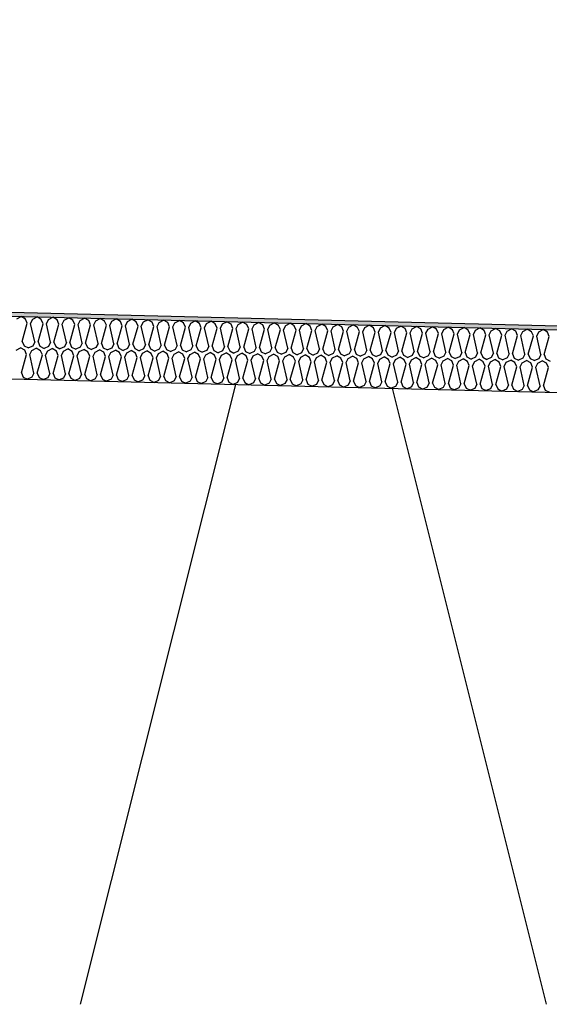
# Model space of a CAD drawing. Header units: millimetres. Extents: x -78790 to -55226, y -2070 to 11020.
# Tile 48 of 108: x -69341 to -69087, y 6969 to 7442. Entities that reach past the tile are written whole.
import ezdxf

# ---------------------------------------------------------------- set-up
doc = ezdxf.new("R2010")
doc.units = ezdxf.units.MM
doc.header["$LTSCALE"] = 0.5
doc.header["$MEASUREMENT"] = 0
doc.linetypes.add('PLINE', pattern=[0])
for name, color, linetype in [('261- Primærkonstruksjon (tak) (Skravur)(Nye konstruksjoner)', 7, 'Continuous'), ('261- Primærkonstruksjon (tak)(Nye konstruksjoner)', 7, 'Continuous'), ('262- Taktekking (Skravur)(Nye konstruksjoner)', 7, 'Continuous'), ('262- Taktekking(Nye konstruksjoner)', 7, 'Continuous')]:
    doc.layers.add(name, color=color, linetype=linetype)

# ---------------------------------------------------------------- blocks, each defined once
blk = doc.blocks.new('*X12')
at = {"layer": '262- Taktekking (Skravur)(Nye konstruksjoner)', "linetype": 'PLINE'}
for p, q in [((-69342.69, 7297.97), (-69340.59, 7299.07)), ((-69338.54, 7297.86), (-69340.59, 7299.07)), ((-69337.67, 7295.81), (-69338.54, 7297.86)), ((-69336.08, 7295.77), (-69335.1, 7297.78)), ((-69335.1, 7297.78), (-69333, 7298.88)), ((-69330.96, 7297.67), (-69333, 7298.88)), ((-69330.08, 7295.62), (-69330.96, 7297.67)), ((-69328.49, 7295.58), (-69327.52, 7297.59)), ((-69327.52, 7297.59), (-69325.42, 7298.69)), ((-69323.37, 7297.48), (-69325.42, 7298.69)), ((-69322.5, 7295.43), (-69323.37, 7297.48)), ((-69319.93, 7297.4), (-69317.83, 7298.5)), ((-69315.79, 7297.29), (-69317.83, 7298.5)), ((-69312.34, 7297.21), (-69310.24, 7298.31)), ((-69308.2, 7297.1), (-69310.24, 7298.31)), ((-69304.76, 7297.02), (-69302.66, 7298.12)), ((-69300.62, 7296.91), (-69302.66, 7298.12)), ((-69297.17, 7296.83), (-69295.07, 7297.93)), ((-69293.03, 7296.72), (-69295.07, 7297.93)), ((-69289.59, 7296.64), (-69287.49, 7297.74)), ((-69285.45, 7296.53), (-69287.49, 7297.74)), ((-69282, 7296.45), (-69279.9, 7297.55)), ((-69277.86, 7296.35), (-69279.9, 7297.55)), ((-69340.09, 7287.07), (-69337.67, 7295.81)), ((-69334.1, 7286.92), (-69336.08, 7295.77)), ((-69332.5, 7286.88), (-69330.08, 7295.62)), ((-69326.51, 7286.73), (-69328.49, 7295.58)), ((-69324.92, 7286.69), (-69322.5, 7295.43)), ((-69320.91, 7295.39), (-69319.93, 7297.4)), ((-69318.93, 7286.54), (-69320.91, 7295.39)), ((-69317.33, 7286.5), (-69314.91, 7295.24)), ((-69314.91, 7295.24), (-69315.79, 7297.29)), ((-69313.32, 7295.2), (-69312.34, 7297.21)), ((-69311.34, 7286.35), (-69313.32, 7295.2)), ((-69309.75, 7286.31), (-69307.33, 7295.05)), ((-69307.33, 7295.05), (-69308.2, 7297.1)), ((-69305.73, 7295.01), (-69304.76, 7297.02)), ((-69303.76, 7286.16), (-69305.73, 7295.01)), ((-69302.16, 7286.12), (-69299.74, 7294.86)), ((-69299.74, 7294.86), (-69300.62, 7296.91)), ((-69298.15, 7294.82), (-69297.17, 7296.83)), ((-69296.17, 7285.97), (-69298.15, 7294.82)), ((-69294.58, 7285.93), (-69292.16, 7294.67)), ((-69292.16, 7294.67), (-69293.03, 7296.72)), ((-69290.56, 7294.63), (-69289.59, 7296.64)), ((-69288.58, 7285.78), (-69290.56, 7294.63)), ((-69286.99, 7285.74), (-69284.57, 7294.48)), ((-69284.57, 7294.48), (-69285.45, 7296.53)), ((-69282.98, 7294.44), (-69282, 7296.45)), ((-69281, 7285.59), (-69282.98, 7294.44)), ((-69279.41, 7285.55), (-69276.99, 7294.29)), ((-69276.99, 7294.29), (-69277.86, 7296.35)), ((-69275.39, 7294.25), (-69274.42, 7296.26)), ((-69273.41, 7285.4), (-69275.39, 7294.25)), ((-69274.42, 7296.26), (-69272.32, 7297.36)), ((-69270.27, 7296.16), (-69272.32, 7297.36)), ((-69271.82, 7285.36), (-69269.4, 7294.1)), ((-69269.4, 7294.1), (-69270.27, 7296.16)), ((-69267.81, 7294.06), (-69266.83, 7296.07)), ((-69265.83, 7285.21), (-69267.81, 7294.06)), ((-69266.83, 7296.07), (-69264.73, 7297.17)), ((-69262.69, 7295.97), (-69264.73, 7297.17)), ((-69264.23, 7285.17), (-69261.82, 7293.91)), ((-69261.82, 7293.91), (-69262.69, 7295.97)), ((-69260.22, 7293.87), (-69259.25, 7295.88)), ((-69258.24, 7285.02), (-69260.22, 7293.87)), ((-69259.25, 7295.88), (-69257.15, 7296.98)), ((-69255.1, 7295.78), (-69257.15, 7296.98)), ((-69256.65, 7284.98), (-69254.23, 7293.72)), ((-69254.23, 7293.72), (-69255.1, 7295.78)), ((-69252.64, 7293.68), (-69251.66, 7295.69)), ((-69250.66, 7284.83), (-69252.64, 7293.68)), ((-69251.66, 7295.69), (-69249.56, 7296.79)), ((-69247.52, 7295.59), (-69249.56, 7296.79)), ((-69249.06, 7284.79), (-69246.64, 7293.53)), ((-69246.64, 7293.53), (-69247.52, 7295.59)), ((-69245.05, 7293.49), (-69244.08, 7295.5)), ((-69243.07, 7284.64), (-69245.05, 7293.49)), ((-69244.08, 7295.5), (-69241.97, 7296.6)), ((-69239.93, 7295.4), (-69241.97, 7296.6)), ((-69241.48, 7284.6), (-69239.06, 7293.34)), ((-69239.06, 7293.34), (-69239.93, 7295.4)), ((-69237.46, 7293.3), (-69236.49, 7295.31)), ((-69235.49, 7284.45), (-69237.46, 7293.3)), ((-69236.49, 7295.31), (-69234.39, 7296.42)), ((-69232.35, 7295.21), (-69234.39, 7296.42)), ((-69233.89, 7284.41), (-69231.47, 7293.15)), ((-69231.47, 7293.15), (-69232.35, 7295.21)), ((-69229.88, 7293.11), (-69228.9, 7295.12)), ((-69227.9, 7284.26), (-69229.88, 7293.11)), ((-69228.9, 7295.12), (-69226.8, 7296.23)), ((-69224.76, 7295.02), (-69226.8, 7296.23)), ((-69226.31, 7284.22), (-69223.89, 7292.96)), ((-69223.89, 7292.96), (-69224.76, 7295.02)), ((-69222.29, 7292.92), (-69221.32, 7294.93)), ((-69220.31, 7284.07), (-69222.29, 7292.92)), ((-69221.32, 7294.93), (-69219.22, 7296.04)), ((-69217.18, 7294.83), (-69219.22, 7296.04)), ((-69218.72, 7284.03), (-69216.3, 7292.77)), ((-69216.3, 7292.77), (-69217.18, 7294.83)), ((-69214.71, 7292.73), (-69213.73, 7294.74)), ((-69212.73, 7283.88), (-69214.71, 7292.73)), ((-69213.73, 7294.74), (-69211.63, 7295.85)), ((-69209.59, 7294.64), (-69211.63, 7295.85)), ((-69208.72, 7292.58), (-69209.59, 7294.64)), ((-69207.12, 7292.54), (-69206.15, 7294.55)), ((-69206.15, 7294.55), (-69204.05, 7295.66)), ((-69202, 7294.45), (-69204.05, 7295.66)), ((-69201.13, 7292.39), (-69202, 7294.45)), ((-69199.54, 7292.35), (-69198.56, 7294.36)), ((-69198.56, 7294.36), (-69196.46, 7295.47)), ((-69194.42, 7294.26), (-69196.46, 7295.47)), ((-69193.55, 7292.2), (-69194.42, 7294.26)), ((-69191.95, 7292.16), (-69190.98, 7294.17)), ((-69190.98, 7294.17), (-69188.88, 7295.28)), ((-69186.83, 7294.07), (-69188.88, 7295.28)), ((-69185.96, 7292.01), (-69186.83, 7294.07)), ((-69184.37, 7291.98), (-69183.39, 7293.98)), ((-69183.39, 7293.98), (-69181.29, 7295.09)), ((-69179.25, 7293.88), (-69181.29, 7295.09)), ((-69178.37, 7291.83), (-69179.25, 7293.88)), ((-69176.78, 7291.79), (-69175.81, 7293.79)), ((-69175.81, 7293.79), (-69173.71, 7294.9)), ((-69171.66, 7293.69), (-69173.71, 7294.9)), ((-69170.79, 7291.64), (-69171.66, 7293.69)), ((-69169.2, 7291.6), (-69168.22, 7293.6)), ((-69168.22, 7293.6), (-69166.12, 7294.71)), ((-69164.08, 7293.5), (-69166.12, 7294.71)), ((-69163.2, 7291.45), (-69164.08, 7293.5)), ((-69161.61, 7291.41), (-69160.63, 7293.41)), ((-69160.63, 7293.41), (-69158.53, 7294.52)), ((-69156.49, 7293.31), (-69158.53, 7294.52)), ((-69155.62, 7291.26), (-69156.49, 7293.31)), ((-69154.02, 7291.22), (-69153.05, 7293.22)), ((-69153.05, 7293.22), (-69150.95, 7294.33)), ((-69148.91, 7293.12), (-69150.95, 7294.33)), ((-69148.03, 7291.07), (-69148.91, 7293.12)), ((-69146.44, 7291.03), (-69145.46, 7293.04)), ((-69145.46, 7293.04), (-69143.36, 7294.14)), ((-69141.32, 7292.93), (-69143.36, 7294.14)), ((-69140.45, 7290.88), (-69141.32, 7292.93)), ((-69138.85, 7290.84), (-69137.88, 7292.85)), ((-69137.88, 7292.85), (-69135.78, 7293.95)), ((-69133.73, 7292.74), (-69135.78, 7293.95)), ((-69132.86, 7290.69), (-69133.73, 7292.74)), ((-69130.29, 7292.66), (-69128.19, 7293.76)), ((-69126.15, 7292.55), (-69128.19, 7293.76)), ((-69122.71, 7292.47), (-69120.61, 7293.57)), ((-69118.56, 7292.36), (-69120.61, 7293.57)), ((-69115.12, 7292.28), (-69113.02, 7293.38)), ((-69110.98, 7292.17), (-69113.02, 7293.38)), ((-69107.54, 7292.09), (-69105.44, 7293.19)), ((-69103.39, 7291.98), (-69105.44, 7293.19)), ((-69099.95, 7291.9), (-69097.85, 7293)), ((-69095.81, 7291.79), (-69097.85, 7293)), ((-69092.36, 7291.71), (-69090.26, 7292.81)), ((-69088.22, 7291.6), (-69090.26, 7292.81)), ((-69211.14, 7283.84), (-69208.72, 7292.58)), ((-69205.14, 7283.69), (-69207.12, 7292.54)), ((-69203.55, 7283.65), (-69201.13, 7292.39)), ((-69197.56, 7283.5), (-69199.54, 7292.35)), ((-69195.96, 7283.46), (-69193.55, 7292.2)), ((-69189.97, 7283.31), (-69191.95, 7292.16)), ((-69188.38, 7283.27), (-69185.96, 7292.01)), ((-69182.39, 7283.12), (-69184.37, 7291.98)), ((-69180.79, 7283.08), (-69178.37, 7291.83)), ((-69174.8, 7282.93), (-69176.78, 7291.79)), ((-69173.21, 7282.89), (-69170.79, 7291.64)), ((-69167.22, 7282.74), (-69169.2, 7291.6)), ((-69165.62, 7282.7), (-69163.2, 7291.45)), ((-69159.63, 7282.55), (-69161.61, 7291.41)), ((-69158.04, 7282.52), (-69155.62, 7291.26)), ((-69152.04, 7282.37), (-69154.02, 7291.22)), ((-69150.45, 7282.33), (-69148.03, 7291.07)), ((-69144.46, 7282.18), (-69146.44, 7291.03)), ((-69142.87, 7282.14), (-69140.45, 7290.88)), ((-69136.87, 7281.99), (-69138.85, 7290.84)), ((-69135.28, 7281.95), (-69132.86, 7290.69)), ((-69131.27, 7290.65), (-69130.29, 7292.66)), ((-69129.29, 7281.8), (-69131.27, 7290.65)), ((-69127.69, 7281.76), (-69125.28, 7290.5)), ((-69125.28, 7290.5), (-69126.15, 7292.55)), ((-69123.68, 7290.46), (-69122.71, 7292.47)), ((-69121.7, 7281.61), (-69123.68, 7290.46)), ((-69120.11, 7281.57), (-69117.69, 7290.31)), ((-69117.69, 7290.31), (-69118.56, 7292.36)), ((-69116.1, 7290.27), (-69115.12, 7292.28)), ((-69114.12, 7281.42), (-69116.1, 7290.27)), ((-69112.52, 7281.38), (-69110.1, 7290.12)), ((-69110.1, 7290.12), (-69110.98, 7292.17)), ((-69108.51, 7290.08), (-69107.54, 7292.09)), ((-69106.53, 7281.23), (-69108.51, 7290.08)), ((-69104.94, 7281.19), (-69102.52, 7289.93)), ((-69102.52, 7289.93), (-69103.39, 7291.98)), ((-69100.93, 7289.89), (-69099.95, 7291.9)), ((-69098.95, 7281.04), (-69100.93, 7289.89)), ((-69097.35, 7281), (-69094.93, 7289.74)), ((-69094.93, 7289.74), (-69095.81, 7291.79)), ((-69093.34, 7289.7), (-69092.36, 7291.71)), ((-69091.36, 7280.85), (-69093.34, 7289.7)), ((-69089.77, 7280.81), (-69087.35, 7289.55)), ((-69087.35, 7289.55), (-69088.22, 7291.6)), ((-69343.06, 7282.97), (-69340.96, 7284.07)), ((-69338.92, 7282.87), (-69340.96, 7284.07)), ((-69340.09, 7287.07), (-69339.22, 7285.01)), ((-69339.22, 7285.01), (-69337.17, 7283.98)), ((-69335.07, 7284.91), (-69337.17, 7283.98)), ((-69335.48, 7282.78), (-69333.38, 7283.89)), ((-69334.1, 7286.92), (-69335.07, 7284.91)), ((-69331.33, 7282.68), (-69333.38, 7283.89)), ((-69332.5, 7286.88), (-69331.63, 7284.82)), ((-69331.63, 7284.82), (-69329.58, 7283.79)), ((-69327.49, 7284.72), (-69329.58, 7283.79)), ((-69327.89, 7282.59), (-69325.79, 7283.7)), ((-69326.51, 7286.73), (-69327.49, 7284.72)), ((-69323.75, 7282.49), (-69325.79, 7283.7)), ((-69324.92, 7286.69), (-69324.04, 7284.63)), ((-69324.04, 7284.63), (-69322, 7283.6)), ((-69319.9, 7284.53), (-69322, 7283.6)), ((-69320.31, 7282.4), (-69318.2, 7283.51)), ((-69318.93, 7286.54), (-69319.9, 7284.53)), ((-69316.16, 7282.3), (-69318.2, 7283.51)), ((-69317.33, 7286.5), (-69316.46, 7284.44)), ((-69316.46, 7284.44), (-69314.41, 7283.41)), ((-69312.32, 7284.34), (-69314.41, 7283.41)), ((-69312.72, 7282.21), (-69310.62, 7283.32)), ((-69311.34, 7286.35), (-69312.32, 7284.34)), ((-69308.58, 7282.11), (-69310.62, 7283.32)), ((-69309.75, 7286.31), (-69308.87, 7284.25)), ((-69308.87, 7284.25), (-69306.83, 7283.22)), ((-69304.73, 7284.15), (-69306.83, 7283.22)), ((-69303.76, 7286.16), (-69304.73, 7284.15)), ((-69302.16, 7286.12), (-69301.29, 7284.06)), ((-69301.29, 7284.06), (-69299.24, 7283.03)), ((-69297.15, 7283.96), (-69299.24, 7283.03)), ((-69296.17, 7285.97), (-69297.15, 7283.96)), ((-69294.58, 7285.93), (-69293.7, 7283.87)), ((-69293.7, 7283.87), (-69291.66, 7282.84)), ((-69289.56, 7283.77), (-69291.66, 7282.84)), ((-69288.58, 7285.78), (-69289.56, 7283.77)), ((-69286.99, 7285.74), (-69286.12, 7283.68)), ((-69286.12, 7283.68), (-69284.07, 7282.65)), ((-69281.97, 7283.58), (-69284.07, 7282.65)), ((-69281, 7285.59), (-69281.97, 7283.58)), ((-69279.41, 7285.55), (-69278.53, 7283.49)), ((-69278.53, 7283.49), (-69276.48, 7282.46)), ((-69274.39, 7283.39), (-69276.48, 7282.46)), ((-69273.41, 7285.4), (-69274.39, 7283.39)), ((-69271.82, 7285.36), (-69270.95, 7283.31)), ((-69270.95, 7283.31), (-69268.9, 7282.27)), ((-69265.83, 7285.21), (-69266.8, 7283.2)), ((-69264.23, 7285.17), (-69263.36, 7283.12)), ((-69258.24, 7285.02), (-69259.22, 7283.01)), ((-69256.65, 7284.98), (-69255.77, 7282.93)), ((-69250.66, 7284.83), (-69251.63, 7282.82)), ((-69249.06, 7284.79), (-69248.19, 7282.74)), ((-69243.07, 7284.64), (-69244.05, 7282.63)), ((-69241.48, 7284.6), (-69240.6, 7282.55)), ((-69235.49, 7284.45), (-69236.46, 7282.44)), ((-69233.89, 7284.41), (-69233.02, 7282.36)), ((-69227.9, 7284.26), (-69228.88, 7282.25)), ((-69226.31, 7284.22), (-69225.43, 7282.17)), ((-69220.31, 7284.07), (-69221.29, 7282.06)), ((-69218.72, 7284.03), (-69217.85, 7281.98)), ((-69212.73, 7283.88), (-69213.7, 7281.87)), ((-69211.14, 7283.84), (-69210.26, 7281.79)), ((-69205.14, 7283.69), (-69206.12, 7281.68)), ((-69203.55, 7283.65), (-69202.68, 7281.6)), ((-69197.56, 7283.5), (-69198.53, 7281.49)), ((-69195.96, 7283.46), (-69195.09, 7281.41)), ((-69189.97, 7283.31), (-69190.95, 7281.31)), ((-69340.46, 7272.07), (-69338.05, 7280.81)), ((-69338.05, 7280.81), (-69338.92, 7282.87)), ((-69336.45, 7280.77), (-69335.48, 7282.78)), ((-69334.47, 7271.92), (-69336.45, 7280.77)), ((-69332.88, 7271.88), (-69330.46, 7280.62)), ((-69330.46, 7280.62), (-69331.33, 7282.68)), ((-69328.87, 7280.58), (-69327.89, 7282.59)), ((-69326.89, 7271.73), (-69328.87, 7280.58)), ((-69325.29, 7271.69), (-69322.87, 7280.43)), ((-69322.87, 7280.43), (-69323.75, 7282.49)), ((-69321.28, 7280.39), (-69320.31, 7282.4)), ((-69319.3, 7271.54), (-69321.28, 7280.39)), ((-69317.71, 7271.5), (-69315.29, 7280.24)), ((-69315.29, 7280.24), (-69316.16, 7282.3)), ((-69313.7, 7280.2), (-69312.72, 7282.21)), ((-69311.72, 7271.35), (-69313.7, 7280.2)), ((-69310.12, 7271.31), (-69307.7, 7280.05)), ((-69307.7, 7280.05), (-69308.58, 7282.11)), ((-69306.11, 7280.01), (-69305.13, 7282.02)), ((-69304.13, 7271.16), (-69306.11, 7280.01)), ((-69305.13, 7282.02), (-69303.03, 7283.13)), ((-69300.99, 7281.92), (-69303.03, 7283.13)), ((-69302.54, 7271.12), (-69300.12, 7279.86)), ((-69300.12, 7279.86), (-69300.99, 7281.92)), ((-69298.52, 7279.82), (-69297.55, 7281.83)), ((-69296.54, 7270.97), (-69298.52, 7279.82)), ((-69297.55, 7281.83), (-69295.45, 7282.94)), ((-69293.41, 7281.73), (-69295.45, 7282.94)), ((-69294.95, 7270.93), (-69292.53, 7279.67)), ((-69292.53, 7279.67), (-69293.41, 7281.73)), ((-69290.94, 7279.63), (-69289.96, 7281.64)), ((-69288.96, 7270.78), (-69290.94, 7279.63)), ((-69289.96, 7281.64), (-69287.86, 7282.75)), ((-69285.82, 7281.54), (-69287.86, 7282.75)), ((-69287.37, 7270.74), (-69284.95, 7279.48)), ((-69284.95, 7279.48), (-69285.82, 7281.54)), ((-69283.35, 7279.45), (-69282.38, 7281.45)), ((-69281.37, 7270.59), (-69283.35, 7279.45)), ((-69282.38, 7281.45), (-69280.28, 7282.56)), ((-69278.23, 7281.35), (-69280.28, 7282.56)), ((-69279.78, 7270.55), (-69277.36, 7279.3)), ((-69277.36, 7279.3), (-69278.23, 7281.35)), ((-69275.77, 7279.26), (-69274.79, 7281.26)), ((-69273.79, 7270.4), (-69275.77, 7279.26)), ((-69274.79, 7281.26), (-69272.69, 7282.37)), ((-69270.65, 7281.16), (-69272.69, 7282.37)), ((-69272.19, 7270.36), (-69269.78, 7279.11)), ((-69269.78, 7279.11), (-69270.65, 7281.16)), ((-69266.8, 7283.2), (-69268.9, 7282.27)), ((-69268.18, 7279.07), (-69267.21, 7281.07)), ((-69266.2, 7270.21), (-69268.18, 7279.07)), ((-69267.21, 7281.07), (-69265.11, 7282.18)), ((-69263.06, 7280.97), (-69265.11, 7282.18)), ((-69264.61, 7270.17), (-69262.19, 7278.92)), ((-69263.36, 7283.12), (-69261.31, 7282.08)), ((-69262.19, 7278.92), (-69263.06, 7280.97)), ((-69259.22, 7283.01), (-69261.31, 7282.08)), ((-69260.6, 7278.88), (-69259.62, 7280.88)), ((-69258.62, 7270.02), (-69260.6, 7278.88)), ((-69259.62, 7280.88), (-69257.52, 7281.99)), ((-69255.48, 7280.78), (-69257.52, 7281.99)), ((-69257.02, 7269.99), (-69254.6, 7278.73)), ((-69255.77, 7282.93), (-69253.73, 7281.89)), ((-69254.6, 7278.73), (-69255.48, 7280.78)), ((-69251.63, 7282.82), (-69253.73, 7281.89)), ((-69253.01, 7278.69), (-69252.04, 7280.69)), ((-69251.03, 7269.84), (-69253.01, 7278.69)), ((-69252.04, 7280.69), (-69249.94, 7281.8)), ((-69247.89, 7280.59), (-69249.94, 7281.8)), ((-69248.19, 7282.74), (-69246.14, 7281.7)), ((-69247.02, 7278.54), (-69247.89, 7280.59)), ((-69244.05, 7282.63), (-69246.14, 7281.7)), ((-69245.43, 7278.5), (-69244.45, 7280.51)), ((-69244.45, 7280.51), (-69242.35, 7281.61)), ((-69240.31, 7280.4), (-69242.35, 7281.61)), ((-69240.6, 7282.55), (-69238.56, 7281.51)), ((-69239.43, 7278.35), (-69240.31, 7280.4)), ((-69236.46, 7282.44), (-69238.56, 7281.51)), ((-69237.84, 7278.31), (-69236.86, 7280.32)), ((-69236.86, 7280.32), (-69234.76, 7281.42)), ((-69232.72, 7280.21), (-69234.76, 7281.42)), ((-69233.02, 7282.36), (-69230.97, 7281.32)), ((-69231.85, 7278.16), (-69232.72, 7280.21)), ((-69228.88, 7282.25), (-69230.97, 7281.32)), ((-69230.25, 7278.12), (-69229.28, 7280.13)), ((-69229.28, 7280.13), (-69227.18, 7281.23)), ((-69225.14, 7280.02), (-69227.18, 7281.23)), ((-69225.43, 7282.17), (-69223.39, 7281.14)), ((-69224.26, 7277.97), (-69225.14, 7280.02)), ((-69221.29, 7282.06), (-69223.39, 7281.14)), ((-69222.67, 7277.93), (-69221.69, 7279.94)), ((-69221.69, 7279.94), (-69219.59, 7281.04)), ((-69217.55, 7279.83), (-69219.59, 7281.04)), ((-69217.85, 7281.98), (-69215.8, 7280.95)), ((-69216.68, 7277.78), (-69217.55, 7279.83)), ((-69213.7, 7281.87), (-69215.8, 7280.95)), ((-69215.08, 7277.74), (-69214.11, 7279.75)), ((-69214.11, 7279.75), (-69212.01, 7280.85)), ((-69209.96, 7279.64), (-69212.01, 7280.85)), ((-69210.26, 7281.79), (-69208.21, 7280.76)), ((-69209.09, 7277.59), (-69209.96, 7279.64)), ((-69206.12, 7281.68), (-69208.21, 7280.76)), ((-69207.5, 7277.55), (-69206.52, 7279.56)), ((-69206.52, 7279.56), (-69204.42, 7280.66)), ((-69202.38, 7279.45), (-69204.42, 7280.66)), ((-69202.68, 7281.6), (-69200.63, 7280.57)), ((-69201.51, 7277.4), (-69202.38, 7279.45)), ((-69198.53, 7281.49), (-69200.63, 7280.57)), ((-69199.91, 7277.36), (-69198.94, 7279.37)), ((-69198.94, 7279.37), (-69196.84, 7280.47)), ((-69194.79, 7279.26), (-69196.84, 7280.47)), ((-69195.09, 7281.41), (-69193.04, 7280.38)), ((-69193.92, 7277.21), (-69194.79, 7279.26)), ((-69190.95, 7281.31), (-69193.04, 7280.38)), ((-69192.33, 7277.17), (-69191.35, 7279.18)), ((-69191.35, 7279.18), (-69189.25, 7280.28)), ((-69187.21, 7279.07), (-69189.25, 7280.28)), ((-69188.38, 7283.27), (-69187.51, 7281.22)), ((-69187.51, 7281.22), (-69185.46, 7280.19)), ((-69186.33, 7277.02), (-69187.21, 7279.07)), ((-69183.36, 7281.12), (-69185.46, 7280.19)), ((-69184.74, 7276.98), (-69183.77, 7278.99)), ((-69183.77, 7278.99), (-69181.67, 7280.09)), ((-69182.39, 7283.12), (-69183.36, 7281.12)), ((-69179.62, 7278.88), (-69181.67, 7280.09)), ((-69180.79, 7283.08), (-69179.92, 7281.03)), ((-69179.92, 7281.03), (-69177.87, 7280)), ((-69178.75, 7276.83), (-69179.62, 7278.88)), ((-69175.78, 7280.93), (-69177.87, 7280)), ((-69177.16, 7276.79), (-69176.18, 7278.8)), ((-69176.18, 7278.8), (-69174.08, 7279.9)), ((-69174.8, 7282.93), (-69175.78, 7280.93)), ((-69172.04, 7278.69), (-69174.08, 7279.9)), ((-69173.21, 7282.89), (-69172.33, 7280.84)), ((-69172.33, 7280.84), (-69170.29, 7279.81)), ((-69171.16, 7276.64), (-69172.04, 7278.69)), ((-69168.19, 7280.74), (-69170.29, 7279.81)), ((-69169.57, 7276.6), (-69168.59, 7278.61)), ((-69168.59, 7278.61), (-69166.49, 7279.71)), ((-69167.22, 7282.74), (-69168.19, 7280.74)), ((-69164.45, 7278.51), (-69166.49, 7279.71)), ((-69165.62, 7282.7), (-69164.75, 7280.65)), ((-69164.75, 7280.65), (-69162.7, 7279.62)), ((-69160.61, 7280.55), (-69162.7, 7279.62)), ((-69161.01, 7278.42), (-69158.91, 7279.52)), ((-69159.63, 7282.55), (-69160.61, 7280.55)), ((-69156.87, 7278.32), (-69158.91, 7279.52)), ((-69158.04, 7282.52), (-69157.16, 7280.46)), ((-69157.16, 7280.46), (-69155.12, 7279.43)), ((-69153.02, 7280.36), (-69155.12, 7279.43)), ((-69153.42, 7278.23), (-69151.32, 7279.33)), ((-69152.04, 7282.37), (-69153.02, 7280.36)), ((-69149.28, 7278.13), (-69151.32, 7279.33)), ((-69150.45, 7282.33), (-69149.58, 7280.27)), ((-69149.58, 7280.27), (-69147.53, 7279.24)), ((-69145.43, 7280.17), (-69147.53, 7279.24)), ((-69145.84, 7278.04), (-69143.74, 7279.14)), ((-69144.46, 7282.18), (-69145.43, 7280.17)), ((-69141.7, 7277.94), (-69143.74, 7279.14)), ((-69142.87, 7282.14), (-69141.99, 7280.08)), ((-69141.99, 7280.08), (-69139.95, 7279.05)), ((-69137.85, 7279.98), (-69139.95, 7279.05)), ((-69138.25, 7277.85), (-69136.15, 7278.95)), ((-69136.87, 7281.99), (-69137.85, 7279.98)), ((-69134.11, 7277.75), (-69136.15, 7278.95)), ((-69135.28, 7281.95), (-69134.41, 7279.89)), ((-69134.41, 7279.89), (-69132.36, 7278.86)), ((-69130.26, 7279.79), (-69132.36, 7278.86)), ((-69130.67, 7277.66), (-69128.57, 7278.76)), ((-69129.29, 7281.8), (-69130.26, 7279.79)), ((-69126.52, 7277.56), (-69128.57, 7278.76)), ((-69127.69, 7281.76), (-69126.82, 7279.7)), ((-69126.82, 7279.7), (-69124.77, 7278.67)), ((-69122.68, 7279.6), (-69124.77, 7278.67)), ((-69123.08, 7277.47), (-69120.98, 7278.58)), ((-69121.7, 7281.61), (-69122.68, 7279.6)), ((-69118.94, 7277.37), (-69120.98, 7278.58)), ((-69120.11, 7281.57), (-69119.24, 7279.51)), ((-69119.24, 7279.51), (-69117.19, 7278.48)), ((-69115.09, 7279.41), (-69117.19, 7278.48)), ((-69114.12, 7281.42), (-69115.09, 7279.41)), ((-69112.52, 7281.38), (-69111.65, 7279.32)), ((-69111.65, 7279.32), (-69109.6, 7278.29)), ((-69107.51, 7279.22), (-69109.6, 7278.29)), ((-69106.53, 7281.23), (-69107.51, 7279.22)), ((-69104.94, 7281.19), (-69104.06, 7279.13)), ((-69104.06, 7279.13), (-69102.02, 7278.1)), ((-69099.92, 7279.03), (-69102.02, 7278.1)), ((-69098.95, 7281.04), (-69099.92, 7279.03)), ((-69097.35, 7281), (-69096.48, 7278.94)), ((-69096.48, 7278.94), (-69094.43, 7277.91)), ((-69092.34, 7278.84), (-69094.43, 7277.91)), ((-69091.36, 7280.85), (-69092.34, 7278.84)), ((-69089.77, 7280.81), (-69088.89, 7278.75)), ((-69088.89, 7278.75), (-69086.85, 7277.72)), ((-69249.44, 7269.8), (-69247.02, 7278.54)), ((-69243.45, 7269.65), (-69245.43, 7278.5)), ((-69241.85, 7269.61), (-69239.43, 7278.35)), ((-69235.86, 7269.46), (-69237.84, 7278.31)), ((-69234.27, 7269.42), (-69231.85, 7278.16)), ((-69228.28, 7269.27), (-69230.25, 7278.12)), ((-69226.68, 7269.23), (-69224.26, 7277.97)), ((-69220.69, 7269.08), (-69222.67, 7277.93)), ((-69219.1, 7269.04), (-69216.68, 7277.78)), ((-69213.1, 7268.89), (-69215.08, 7277.74)), ((-69211.51, 7268.85), (-69209.09, 7277.59)), ((-69205.52, 7268.7), (-69207.5, 7277.55)), ((-69203.92, 7268.66), (-69201.51, 7277.4)), ((-69197.93, 7268.51), (-69199.91, 7277.36)), ((-69196.34, 7268.47), (-69193.92, 7277.21)), ((-69190.35, 7268.32), (-69192.33, 7277.17)), ((-69188.75, 7268.28), (-69186.33, 7277.02)), ((-69182.76, 7268.13), (-69184.74, 7276.98)), ((-69181.17, 7268.09), (-69178.75, 7276.83)), ((-69175.18, 7267.94), (-69177.16, 7276.79)), ((-69173.58, 7267.9), (-69171.16, 7276.64)), ((-69167.59, 7267.75), (-69169.57, 7276.6)), ((-69166, 7267.71), (-69163.58, 7276.45)), ((-69163.58, 7276.45), (-69164.45, 7278.51)), ((-69161.98, 7276.41), (-69161.01, 7278.42)), ((-69160.01, 7267.56), (-69161.98, 7276.41)), ((-69158.41, 7267.52), (-69155.99, 7276.26)), ((-69155.99, 7276.26), (-69156.87, 7278.32)), ((-69154.4, 7276.22), (-69153.42, 7278.23)), ((-69152.42, 7267.37), (-69154.4, 7276.22)), ((-69150.83, 7267.33), (-69148.41, 7276.07)), ((-69148.41, 7276.07), (-69149.28, 7278.13)), ((-69146.81, 7276.03), (-69145.84, 7278.04)), ((-69144.83, 7267.18), (-69146.81, 7276.03)), ((-69143.24, 7267.14), (-69140.82, 7275.88)), ((-69140.82, 7275.88), (-69141.7, 7277.94)), ((-69139.23, 7275.84), (-69138.25, 7277.85)), ((-69137.25, 7266.99), (-69139.23, 7275.84)), ((-69135.66, 7266.95), (-69133.24, 7275.69)), ((-69133.24, 7275.69), (-69134.11, 7277.75)), ((-69131.64, 7275.65), (-69130.67, 7277.66)), ((-69129.66, 7266.8), (-69131.64, 7275.65)), ((-69128.07, 7266.76), (-69125.65, 7275.5)), ((-69125.65, 7275.5), (-69126.52, 7277.56)), ((-69124.06, 7275.46), (-69123.08, 7277.47)), ((-69122.08, 7266.61), (-69124.06, 7275.46)), ((-69120.48, 7266.57), (-69118.07, 7275.31)), ((-69118.07, 7275.31), (-69118.94, 7277.37)), ((-69116.47, 7275.27), (-69115.5, 7277.28)), ((-69114.49, 7266.42), (-69116.47, 7275.27)), ((-69115.5, 7277.28), (-69113.4, 7278.39)), ((-69111.35, 7277.18), (-69113.4, 7278.39)), ((-69112.9, 7266.38), (-69110.48, 7275.12)), ((-69110.48, 7275.12), (-69111.35, 7277.18)), ((-69108.89, 7275.08), (-69107.91, 7277.09)), ((-69106.91, 7266.23), (-69108.89, 7275.08)), ((-69107.91, 7277.09), (-69105.81, 7278.2)), ((-69103.77, 7276.99), (-69105.81, 7278.2)), ((-69105.31, 7266.19), (-69102.89, 7274.93)), ((-69102.89, 7274.93), (-69103.77, 7276.99)), ((-69101.3, 7274.89), (-69100.33, 7276.9)), ((-69099.32, 7266.04), (-69101.3, 7274.89)), ((-69100.33, 7276.9), (-69098.22, 7278.01)), ((-69096.18, 7276.8), (-69098.22, 7278.01)), ((-69097.73, 7266), (-69095.31, 7274.74)), ((-69095.31, 7274.74), (-69096.18, 7276.8)), ((-69093.71, 7274.7), (-69092.74, 7276.71)), ((-69091.74, 7265.85), (-69093.71, 7274.7)), ((-69092.74, 7276.71), (-69090.64, 7277.82)), ((-69088.6, 7276.61), (-69090.64, 7277.82)), ((-69090.14, 7265.81), (-69087.72, 7274.55)), ((-69087.72, 7274.55), (-69088.6, 7276.61)), ((-69340.46, 7272.07), (-69339.59, 7270.02)), ((-69339.59, 7270.02), (-69337.54, 7268.98)), ((-69335.45, 7269.91), (-69337.54, 7268.98)), ((-69334.47, 7271.92), (-69335.45, 7269.91)), ((-69332.88, 7271.88), (-69332.01, 7269.83)), ((-69332.01, 7269.83), (-69329.96, 7268.79)), ((-69327.86, 7269.72), (-69329.96, 7268.79)), ((-69326.89, 7271.73), (-69327.86, 7269.72)), ((-69325.29, 7271.69), (-69324.42, 7269.64)), ((-69324.42, 7269.64), (-69322.37, 7268.61)), ((-69320.28, 7269.53), (-69322.37, 7268.61)), ((-69319.3, 7271.54), (-69320.28, 7269.53)), ((-69317.71, 7271.5), (-69316.83, 7269.45)), ((-69316.83, 7269.45), (-69314.79, 7268.42)), ((-69312.69, 7269.34), (-69314.79, 7268.42)), ((-69311.72, 7271.35), (-69312.69, 7269.34)), ((-69310.12, 7271.31), (-69309.25, 7269.26)), ((-69309.25, 7269.26), (-69307.2, 7268.23)), ((-69305.11, 7269.15), (-69307.2, 7268.23)), ((-69304.13, 7271.16), (-69305.11, 7269.15)), ((-69302.54, 7271.12), (-69301.66, 7269.07)), ((-69296.54, 7270.97), (-69297.52, 7268.96)), ((-69294.95, 7270.93), (-69294.08, 7268.88)), ((-69288.96, 7270.78), (-69289.93, 7268.78)), ((-69287.37, 7270.74), (-69286.49, 7268.69)), ((-69281.37, 7270.59), (-69282.35, 7268.59)), ((-69279.78, 7270.55), (-69278.91, 7268.5)), ((-69273.79, 7270.4), (-69274.76, 7268.4)), ((-69272.19, 7270.36), (-69271.32, 7268.31)), ((-69266.2, 7270.21), (-69267.18, 7268.21)), ((-69264.61, 7270.17), (-69263.74, 7268.12)), ((-69258.62, 7270.02), (-69259.59, 7268.02)), ((-69257.02, 7269.99), (-69256.15, 7267.93)), ((-69251.03, 7269.84), (-69252.01, 7267.83)), ((-69249.44, 7269.8), (-69248.56, 7267.74)), ((-69243.45, 7269.65), (-69244.42, 7267.64)), ((-69241.85, 7269.61), (-69240.98, 7267.55)), ((-69235.86, 7269.46), (-69236.84, 7267.45)), ((-69234.27, 7269.42), (-69233.39, 7267.36)), ((-69228.28, 7269.27), (-69229.25, 7267.26)), ((-69226.68, 7269.23), (-69225.81, 7267.17)), ((-69301.66, 7269.07), (-69299.62, 7268.04)), ((-69297.52, 7268.96), (-69299.62, 7268.04)), ((-69294.08, 7268.88), (-69292.03, 7267.85)), ((-69289.93, 7268.78), (-69292.03, 7267.85)), ((-69286.49, 7268.69), (-69284.44, 7267.66)), ((-69282.35, 7268.59), (-69284.44, 7267.66)), ((-69278.91, 7268.5), (-69276.86, 7267.47)), ((-69274.76, 7268.4), (-69276.86, 7267.47)), ((-69271.32, 7268.31), (-69269.27, 7267.28)), ((-69267.18, 7268.21), (-69269.27, 7267.28)), ((-69263.74, 7268.12), (-69261.69, 7267.09)), ((-69259.59, 7268.02), (-69261.69, 7267.09)), ((-69256.15, 7267.93), (-69254.1, 7266.9)), ((-69252.01, 7267.83), (-69254.1, 7266.9)), ((-69248.56, 7267.74), (-69246.52, 7266.71)), ((-69244.42, 7267.64), (-69246.52, 7266.71)), ((-69240.98, 7267.55), (-69238.93, 7266.52)), ((-69236.84, 7267.45), (-69238.93, 7266.52)), ((-69233.39, 7267.36), (-69231.35, 7266.33)), ((-69229.25, 7267.26), (-69231.35, 7266.33)), ((-69225.81, 7267.17), (-69223.76, 7266.14)), ((-69221.66, 7267.07), (-69223.76, 7266.14)), ((-69220.69, 7269.08), (-69221.66, 7267.07)), ((-69219.1, 7269.04), (-69218.22, 7266.98)), ((-69218.22, 7266.98), (-69216.18, 7265.95)), ((-69214.08, 7266.88), (-69216.18, 7265.95)), ((-69213.1, 7268.89), (-69214.08, 7266.88)), ((-69211.51, 7268.85), (-69210.64, 7266.79)), ((-69210.64, 7266.79), (-69208.59, 7265.76)), ((-69206.49, 7266.69), (-69208.59, 7265.76)), ((-69205.52, 7268.7), (-69206.49, 7266.69)), ((-69203.92, 7268.66), (-69203.05, 7266.6)), ((-69203.05, 7266.6), (-69201, 7265.57)), ((-69198.91, 7266.5), (-69201, 7265.57)), ((-69197.93, 7268.51), (-69198.91, 7266.5)), ((-69196.34, 7268.47), (-69195.47, 7266.41)), ((-69195.47, 7266.41), (-69193.42, 7265.38)), ((-69191.32, 7266.31), (-69193.42, 7265.38)), ((-69190.35, 7268.32), (-69191.32, 7266.31)), ((-69188.75, 7268.28), (-69187.88, 7266.22)), ((-69187.88, 7266.22), (-69185.83, 7265.19)), ((-69183.74, 7266.12), (-69185.83, 7265.19)), ((-69182.76, 7268.13), (-69183.74, 7266.12)), ((-69181.17, 7268.09), (-69180.29, 7266.03)), ((-69180.29, 7266.03), (-69178.25, 7265)), ((-69176.15, 7265.93), (-69178.25, 7265)), ((-69175.18, 7267.94), (-69176.15, 7265.93)), ((-69173.58, 7267.9), (-69172.71, 7265.84)), ((-69172.71, 7265.84), (-69170.66, 7264.81)), ((-69168.57, 7265.74), (-69170.66, 7264.81)), ((-69167.59, 7267.75), (-69168.57, 7265.74)), ((-69166, 7267.71), (-69165.12, 7265.66)), ((-69165.12, 7265.66), (-69163.08, 7264.62)), ((-69160.98, 7265.55), (-69163.08, 7264.62)), ((-69160.01, 7267.56), (-69160.98, 7265.55)), ((-69158.41, 7267.52), (-69157.54, 7265.47)), ((-69157.54, 7265.47), (-69155.49, 7264.43)), ((-69153.39, 7265.36), (-69155.49, 7264.43)), ((-69152.42, 7267.37), (-69153.39, 7265.36)), ((-69150.83, 7267.33), (-69149.95, 7265.28)), ((-69149.95, 7265.28), (-69147.91, 7264.24)), ((-69145.81, 7265.17), (-69147.91, 7264.24)), ((-69144.83, 7267.18), (-69145.81, 7265.17)), ((-69143.24, 7267.14), (-69142.37, 7265.09)), ((-69142.37, 7265.09), (-69140.32, 7264.05)), ((-69138.22, 7264.98), (-69140.32, 7264.05)), ((-69137.25, 7266.99), (-69138.22, 7264.98)), ((-69135.66, 7266.95), (-69134.78, 7264.9)), ((-69134.78, 7264.9), (-69132.73, 7263.86)), ((-69130.64, 7264.79), (-69132.73, 7263.86)), ((-69129.66, 7266.8), (-69130.64, 7264.79)), ((-69128.07, 7266.76), (-69127.2, 7264.71)), ((-69127.2, 7264.71), (-69125.15, 7263.67)), ((-69123.05, 7264.6), (-69125.15, 7263.67)), ((-69122.08, 7266.61), (-69123.05, 7264.6)), ((-69120.48, 7266.57), (-69119.61, 7264.52)), ((-69119.61, 7264.52), (-69117.56, 7263.49)), ((-69115.47, 7264.41), (-69117.56, 7263.49)), ((-69114.49, 7266.42), (-69115.47, 7264.41)), ((-69112.9, 7266.38), (-69112.02, 7264.33)), ((-69106.91, 7266.23), (-69107.88, 7264.22)), ((-69105.31, 7266.19), (-69104.44, 7264.14)), ((-69099.32, 7266.04), (-69100.3, 7264.03)), ((-69097.73, 7266), (-69096.85, 7263.95)), ((-69091.74, 7265.85), (-69092.71, 7263.84)), ((-69090.14, 7265.81), (-69089.27, 7263.76)), ((-69112.02, 7264.33), (-69109.98, 7263.3)), ((-69107.88, 7264.22), (-69109.98, 7263.3)), ((-69104.44, 7264.14), (-69102.39, 7263.11)), ((-69100.3, 7264.03), (-69102.39, 7263.11)), ((-69096.85, 7263.95), (-69094.81, 7262.92)), ((-69092.71, 7263.84), (-69094.81, 7262.92)), ((-69089.27, 7263.76), (-69087.22, 7262.73))]:
    blk.add_line(p, q, dxfattribs=at)
blk = doc.blocks.new('*X13')
at = {"layer": '261- Primærkonstruksjon (tak) (Skravur)(Nye konstruksjoner)', "linetype": 'PLINE'}
for p, q in [((-69237.88, 7266.49), (-69312.27, 6968.93)), ((-69162.63, 7264.61), (-69088.71, 6968.93))]:
    blk.add_line(p, q, dxfattribs=at)

msp = doc.modelspace()

# ---------------------------------------------------------------- hatches: boundary and pattern name
at = {"layer": '262- Taktekking (Skravur)(Nye konstruksjoner)', "linetype": 'Continuous'}
msp.add_hatch(color=256, dxfattribs=at).paths.add_polyline_path([(-61378.16, 7102.01), (-74958.16, 7441.51), (-74958.16, 7439.51), (-61378.16, 7100.01)])

# ---------------------------------------------------------------- linework, layer by layer
at = {"layer": '262- Taktekking(Nye konstruksjoner)', "linetype": 'PLINE'}
for p, q in [((-74960.16, 7441.56), (-61378.16, 7102.01)), ((-74960.16, 7439.56), (-61378.16, 7100.01)), ((-74958.16, 7409.5), (-61378.16, 7070))]:
    msp.add_line(p, q, dxfattribs=at)

# ---------------------------------------------------------------- block references
at = {"layer": '261- Primærkonstruksjon (tak)(Nye konstruksjoner)'}
msp.add_blockref('*X13', (0, 0), dxfattribs=at)
at = {"layer": '262- Taktekking(Nye konstruksjoner)'}
msp.add_blockref('*X12', (0, 0), dxfattribs=at)

doc.saveas('drawing.dxf')
